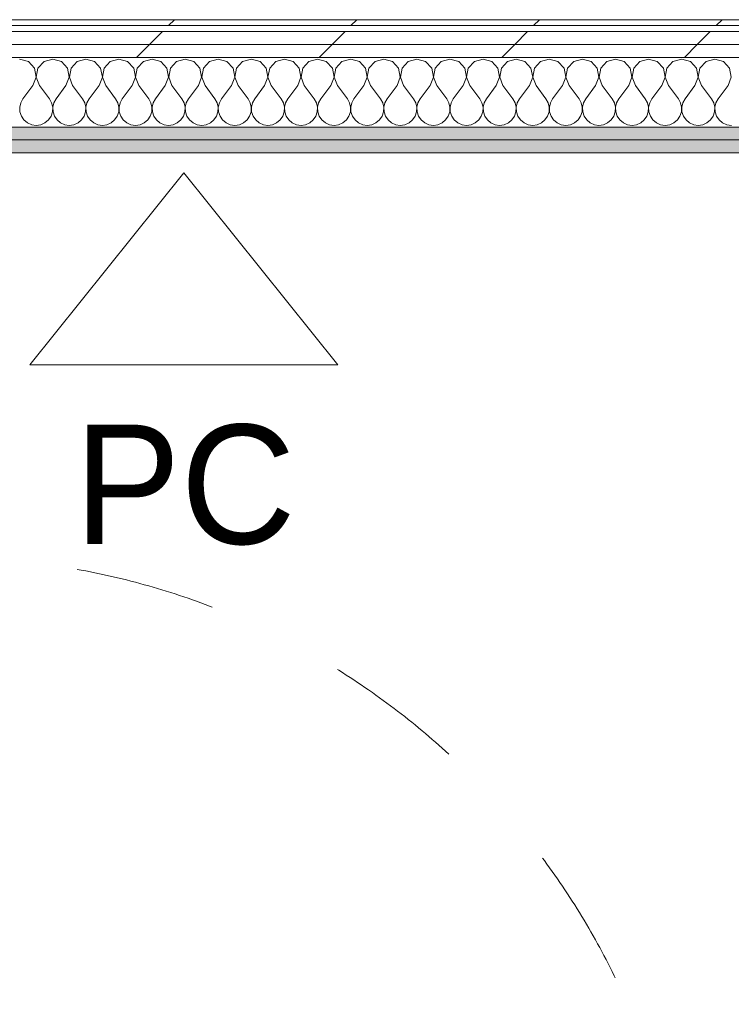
# Model space of a CAD drawing. Header units: millimetres. Extents: x -30280 to 22128, y -17757 to 4746.
# Tile 149 of 171: x -2983 to -2267, y -14665 to -13675. Entities that reach past the tile are written whole.
import ezdxf

# ---------------------------------------------------------------- set-up
doc = ezdxf.new("R2010")
doc.units = ezdxf.units.MM
doc.header["$MEASUREMENT"] = 0
doc.linetypes.add('Rayas Pequeñas', pattern=[282.222222, 141.111111, -141.111111])
doc.linetypes.add('Wipeout_Contour', pattern=[1000, 0, -1000])
for name, color, linetype, lineweight in [('Nuevo_01 2D_Mobiliari_Pluma_Nº__101', 252, 'Continuous', 5), ('Nuevo_01_2D_Acabats_Pluma_Nº__20', 1, 'Continuous', 5), ('Nuevo_08_E_Envans secs_Pluma_Nº__1', 7, 'Continuous', 5)]:
    doc.layers.add(name, color=color, linetype=linetype, lineweight=lineweight)
doc.layers.add('Nuevo_08_E_Envans secs', color=7, linetype='Continuous')
for name, color, linetype, lineweight, true_color in [('Nuevo_08_E_Envans secs_Pluma_Nº__102', 7, 'Continuous', 5, 0xcccccc), ('Nuevo_08_E_Envans secs_Pluma_Nº__171', 171, 'Continuous', 13, 0xaaaaff), ('Nuevo_08_E_Envans secs_Pluma_Nº__177', 7, 'Continuous', 15, 0xf7e046), ('Nuevo_08_E_Envans secs_Pluma_Nº__79', 7, 'Continuous', 5, 0xaaffd5)]:
    doc.layers.add(name, color=color, linetype=linetype, lineweight=lineweight, true_color=true_color)
doc.styles.add('Estilo_Generado_1', font='txt')
pattern_1 = [(45, (0, 0), (-183.8478, 183.8478), [195, -65]), (45, (7e-14, 183.85), (-183.8478, 183.8478), [195, -65])]

# ---------------------------------------------------------------- blocks, each defined once
blk = doc.blocks.new('*X215')
at = {"layer": 'Nuevo_08_E_Envans secs_Pluma_Nº__102', "color": 254, "linetype": 'Continuous', "lineweight": 5, "true_color": 0xcccccc}
for p, q in [((-2974.57, -13716.72), (-2983.33, -13714.23)), ((-2950, -13714.23), (-2958.76, -13716.72)), ((-2941.24, -13716.72), (-2950, -13714.23)), ((-2916.67, -13714.23), (-2925.43, -13716.72)), ((-2907.9, -13716.72), (-2916.67, -13714.23)), ((-2883.33, -13714.23), (-2892.1, -13716.72)), ((-2874.57, -13716.72), (-2883.33, -13714.23)), ((-2850, -13714.23), (-2858.76, -13716.72)), ((-2841.24, -13716.72), (-2850, -13714.23)), ((-2816.67, -13714.23), (-2825.43, -13716.72)), ((-2807.9, -13716.72), (-2816.67, -13714.23)), ((-2783.33, -13714.23), (-2792.1, -13716.72)), ((-2774.57, -13716.72), (-2783.33, -13714.23)), ((-2750, -13714.23), (-2758.76, -13716.72)), ((-2741.24, -13716.72), (-2750, -13714.23)), ((-2716.67, -13714.23), (-2725.43, -13716.72)), ((-2707.9, -13716.72), (-2716.67, -13714.23)), ((-2683.33, -13714.23), (-2692.1, -13716.72)), ((-2674.57, -13716.72), (-2683.33, -13714.23)), ((-2650, -13714.23), (-2658.76, -13716.72)), ((-2641.24, -13716.72), (-2650, -13714.23)), ((-2616.67, -13714.23), (-2625.43, -13716.72)), ((-2607.9, -13716.72), (-2616.67, -13714.23)), ((-2583.33, -13714.23), (-2592.1, -13716.72)), ((-2574.57, -13716.72), (-2583.33, -13714.23)), ((-2550, -13714.23), (-2558.76, -13716.72)), ((-2541.24, -13716.72), (-2550, -13714.23)), ((-2516.67, -13714.23), (-2525.43, -13716.72)), ((-2507.9, -13716.72), (-2516.67, -13714.23)), ((-2483.33, -13714.23), (-2492.1, -13716.72)), ((-2474.57, -13716.72), (-2483.33, -13714.23)), ((-2450, -13714.23), (-2458.76, -13716.72)), ((-2441.24, -13716.72), (-2450, -13714.23)), ((-2416.67, -13714.23), (-2425.43, -13716.72)), ((-2407.9, -13716.72), (-2416.67, -13714.23)), ((-2383.33, -13714.23), (-2392.1, -13716.72)), ((-2374.57, -13716.72), (-2383.33, -13714.23)), ((-2350, -13714.23), (-2358.76, -13716.72)), ((-2341.24, -13716.72), (-2350, -13714.23)), ((-2316.67, -13714.23), (-2325.43, -13716.72)), ((-2307.9, -13716.72), (-2316.67, -13714.23)), ((-2283.33, -13714.23), (-2292.1, -13716.72)), ((-2274.57, -13716.72), (-2283.33, -13714.23)), ((-2968.43, -13723.44), (-2974.57, -13716.72)), ((-2966.73, -13732.39), (-2968.43, -13723.44)), ((-2964.91, -13723.44), (-2966.6, -13732.39)), ((-2958.76, -13716.72), (-2964.91, -13723.44)), ((-2935.09, -13723.44), (-2941.24, -13716.72)), ((-2933.4, -13732.39), (-2935.09, -13723.44)), ((-2931.57, -13723.44), (-2933.27, -13732.39)), ((-2925.43, -13716.72), (-2931.57, -13723.44)), ((-2901.76, -13723.44), (-2907.9, -13716.72)), ((-2900.07, -13732.39), (-2901.76, -13723.44)), ((-2898.24, -13723.44), (-2899.93, -13732.39)), ((-2892.1, -13716.72), (-2898.24, -13723.44)), ((-2868.43, -13723.44), (-2874.57, -13716.72)), ((-2866.73, -13732.39), (-2868.43, -13723.44)), ((-2864.91, -13723.44), (-2866.6, -13732.39)), ((-2858.76, -13716.72), (-2864.91, -13723.44)), ((-2835.09, -13723.44), (-2841.24, -13716.72)), ((-2833.4, -13732.39), (-2835.09, -13723.44)), ((-2831.57, -13723.44), (-2833.27, -13732.39)), ((-2825.43, -13716.72), (-2831.57, -13723.44)), ((-2801.76, -13723.44), (-2807.9, -13716.72)), ((-2800.07, -13732.39), (-2801.76, -13723.44)), ((-2798.24, -13723.44), (-2799.93, -13732.39)), ((-2792.1, -13716.72), (-2798.24, -13723.44)), ((-2768.43, -13723.44), (-2774.57, -13716.72)), ((-2766.73, -13732.39), (-2768.43, -13723.44)), ((-2764.91, -13723.44), (-2766.6, -13732.39)), ((-2758.76, -13716.72), (-2764.91, -13723.44)), ((-2735.09, -13723.44), (-2741.24, -13716.72)), ((-2733.4, -13732.39), (-2735.09, -13723.44)), ((-2731.57, -13723.44), (-2733.27, -13732.39)), ((-2725.43, -13716.72), (-2731.57, -13723.44)), ((-2701.76, -13723.44), (-2707.9, -13716.72)), ((-2700.07, -13732.39), (-2701.76, -13723.44)), ((-2698.24, -13723.44), (-2699.93, -13732.39)), ((-2692.1, -13716.72), (-2698.24, -13723.44)), ((-2668.43, -13723.44), (-2674.57, -13716.72)), ((-2666.73, -13732.39), (-2668.43, -13723.44)), ((-2664.91, -13723.44), (-2666.6, -13732.39)), ((-2658.76, -13716.72), (-2664.91, -13723.44)), ((-2635.09, -13723.44), (-2641.24, -13716.72)), ((-2633.4, -13732.39), (-2635.09, -13723.44)), ((-2631.57, -13723.44), (-2633.27, -13732.39)), ((-2625.43, -13716.72), (-2631.57, -13723.44)), ((-2601.76, -13723.44), (-2607.9, -13716.72)), ((-2600.07, -13732.39), (-2601.76, -13723.44)), ((-2598.24, -13723.44), (-2599.93, -13732.39)), ((-2592.1, -13716.72), (-2598.24, -13723.44)), ((-2568.43, -13723.44), (-2574.57, -13716.72)), ((-2566.73, -13732.39), (-2568.43, -13723.44)), ((-2564.91, -13723.44), (-2566.6, -13732.39)), ((-2558.76, -13716.72), (-2564.91, -13723.44)), ((-2535.09, -13723.44), (-2541.24, -13716.72)), ((-2533.4, -13732.39), (-2535.09, -13723.44)), ((-2531.57, -13723.44), (-2533.27, -13732.39)), ((-2525.43, -13716.72), (-2531.57, -13723.44)), ((-2501.76, -13723.44), (-2507.9, -13716.72)), ((-2500.07, -13732.39), (-2501.76, -13723.44)), ((-2498.24, -13723.44), (-2499.93, -13732.39)), ((-2492.1, -13716.72), (-2498.24, -13723.44)), ((-2468.43, -13723.44), (-2474.57, -13716.72)), ((-2466.73, -13732.39), (-2468.43, -13723.44)), ((-2464.91, -13723.44), (-2466.6, -13732.39)), ((-2458.76, -13716.72), (-2464.91, -13723.44)), ((-2435.09, -13723.44), (-2441.24, -13716.72)), ((-2433.4, -13732.39), (-2435.09, -13723.44)), ((-2431.57, -13723.44), (-2433.27, -13732.39)), ((-2425.43, -13716.72), (-2431.57, -13723.44)), ((-2401.76, -13723.44), (-2407.9, -13716.72)), ((-2400.07, -13732.39), (-2401.76, -13723.44)), ((-2398.24, -13723.44), (-2399.93, -13732.39)), ((-2392.1, -13716.72), (-2398.24, -13723.44)), ((-2368.43, -13723.44), (-2374.57, -13716.72)), ((-2366.73, -13732.39), (-2368.43, -13723.44)), ((-2364.91, -13723.44), (-2366.6, -13732.39)), ((-2358.76, -13716.72), (-2364.91, -13723.44)), ((-2335.09, -13723.44), (-2341.24, -13716.72)), ((-2333.4, -13732.39), (-2335.09, -13723.44)), ((-2331.57, -13723.44), (-2333.27, -13732.39)), ((-2325.43, -13716.72), (-2331.57, -13723.44)), ((-2301.76, -13723.44), (-2307.9, -13716.72)), ((-2300.07, -13732.39), (-2301.76, -13723.44)), ((-2298.24, -13723.44), (-2299.93, -13732.39)), ((-2292.1, -13716.72), (-2298.24, -13723.44)), ((-2268.43, -13723.44), (-2274.57, -13716.72)), ((-2266.73, -13732.39), (-2268.43, -13723.44)), ((-2970, -13740.89), (-2966.73, -13732.39)), ((-2966.6, -13732.39), (-2963.33, -13740.89)), ((-2936.67, -13740.89), (-2933.4, -13732.39)), ((-2933.27, -13732.39), (-2930, -13740.89)), ((-2903.33, -13740.89), (-2900.07, -13732.39)), ((-2899.93, -13732.39), (-2896.67, -13740.89)), ((-2870, -13740.89), (-2866.73, -13732.39)), ((-2866.6, -13732.39), (-2863.33, -13740.89)), ((-2836.67, -13740.89), (-2833.4, -13732.39)), ((-2833.27, -13732.39), (-2830, -13740.89)), ((-2803.33, -13740.89), (-2800.07, -13732.39)), ((-2799.93, -13732.39), (-2796.67, -13740.89)), ((-2770, -13740.89), (-2766.73, -13732.39)), ((-2766.6, -13732.39), (-2763.33, -13740.89)), ((-2736.67, -13740.89), (-2733.4, -13732.39)), ((-2733.27, -13732.39), (-2730, -13740.89)), ((-2703.33, -13740.89), (-2700.07, -13732.39)), ((-2699.93, -13732.39), (-2696.67, -13740.89)), ((-2670, -13740.89), (-2666.73, -13732.39)), ((-2666.6, -13732.39), (-2663.33, -13740.89)), ((-2636.67, -13740.89), (-2633.4, -13732.39)), ((-2633.27, -13732.39), (-2630, -13740.89)), ((-2603.33, -13740.89), (-2600.07, -13732.39)), ((-2599.93, -13732.39), (-2596.67, -13740.89)), ((-2570, -13740.89), (-2566.73, -13732.39)), ((-2566.6, -13732.39), (-2563.33, -13740.89)), ((-2536.67, -13740.89), (-2533.4, -13732.39)), ((-2533.27, -13732.39), (-2530, -13740.89)), ((-2503.33, -13740.89), (-2500.07, -13732.39)), ((-2499.93, -13732.39), (-2496.67, -13740.89)), ((-2470, -13740.89), (-2466.73, -13732.39)), ((-2466.6, -13732.39), (-2463.33, -13740.89)), ((-2436.67, -13740.89), (-2433.4, -13732.39)), ((-2433.27, -13732.39), (-2430, -13740.89)), ((-2403.33, -13740.89), (-2400.07, -13732.39)), ((-2399.93, -13732.39), (-2396.67, -13740.89)), ((-2370, -13740.89), (-2366.73, -13732.39)), ((-2366.6, -13732.39), (-2363.33, -13740.89)), ((-2336.67, -13740.89), (-2333.4, -13732.39)), ((-2333.27, -13732.39), (-2330, -13740.89)), ((-2303.33, -13740.89), (-2300.07, -13732.39)), ((-2299.93, -13732.39), (-2296.67, -13740.89)), ((-2270, -13740.89), (-2266.73, -13732.39)), ((-2970, -13740.89), (-2980, -13754.23)), ((-2963.33, -13740.89), (-2953.33, -13754.23)), ((-2936.67, -13740.89), (-2946.67, -13754.23)), ((-2930, -13740.89), (-2920, -13754.23)), ((-2903.33, -13740.89), (-2913.33, -13754.23)), ((-2896.67, -13740.89), (-2886.67, -13754.23)), ((-2870, -13740.89), (-2880, -13754.23)), ((-2863.33, -13740.89), (-2853.33, -13754.23)), ((-2836.67, -13740.89), (-2846.67, -13754.23)), ((-2830, -13740.89), (-2820, -13754.23)), ((-2803.33, -13740.89), (-2813.33, -13754.23)), ((-2796.67, -13740.89), (-2786.67, -13754.23)), ((-2770, -13740.89), (-2780, -13754.23)), ((-2763.33, -13740.89), (-2753.33, -13754.23)), ((-2736.67, -13740.89), (-2746.67, -13754.23)), ((-2730, -13740.89), (-2720, -13754.23)), ((-2703.33, -13740.89), (-2713.33, -13754.23)), ((-2696.67, -13740.89), (-2686.67, -13754.23)), ((-2670, -13740.89), (-2680, -13754.23)), ((-2663.33, -13740.89), (-2653.33, -13754.23)), ((-2636.67, -13740.89), (-2646.67, -13754.23)), ((-2630, -13740.89), (-2620, -13754.23)), ((-2603.33, -13740.89), (-2613.33, -13754.23)), ((-2596.67, -13740.89), (-2586.67, -13754.23)), ((-2570, -13740.89), (-2580, -13754.23)), ((-2563.33, -13740.89), (-2553.33, -13754.23)), ((-2536.67, -13740.89), (-2546.67, -13754.23)), ((-2530, -13740.89), (-2520, -13754.23)), ((-2503.33, -13740.89), (-2513.33, -13754.23)), ((-2496.67, -13740.89), (-2486.67, -13754.23)), ((-2470, -13740.89), (-2480, -13754.23)), ((-2463.33, -13740.89), (-2453.33, -13754.23)), ((-2436.67, -13740.89), (-2446.67, -13754.23)), ((-2430, -13740.89), (-2420, -13754.23)), ((-2403.33, -13740.89), (-2413.33, -13754.23)), ((-2396.67, -13740.89), (-2386.67, -13754.23)), ((-2370, -13740.89), (-2380, -13754.23)), ((-2363.33, -13740.89), (-2353.33, -13754.23)), ((-2336.67, -13740.89), (-2346.67, -13754.23)), ((-2330, -13740.89), (-2320, -13754.23)), ((-2303.33, -13740.89), (-2313.33, -13754.23)), ((-2296.67, -13740.89), (-2286.67, -13754.23)), ((-2270, -13740.89), (-2280, -13754.23)), ((-2982.23, -13758.25), (-2983.27, -13762.73)), ((-2983.27, -13762.73), (-2983.04, -13767.32)), ((-2980, -13754.23), (-2982.23, -13758.25)), ((-2951.11, -13758.25), (-2953.33, -13754.23)), ((-2950.07, -13762.73), (-2951.11, -13758.25)), ((-2950.29, -13767.32), (-2950.07, -13762.73)), ((-2948.89, -13758.25), (-2949.93, -13762.73)), ((-2949.93, -13762.73), (-2949.71, -13767.32)), ((-2946.67, -13754.23), (-2948.89, -13758.25)), ((-2917.77, -13758.25), (-2920, -13754.23)), ((-2916.73, -13762.73), (-2917.77, -13758.25)), ((-2916.96, -13767.32), (-2916.73, -13762.73)), ((-2915.56, -13758.25), (-2916.6, -13762.73)), ((-2916.6, -13762.73), (-2916.38, -13767.32)), ((-2913.33, -13754.23), (-2915.56, -13758.25)), ((-2884.44, -13758.25), (-2886.67, -13754.23)), ((-2883.4, -13762.73), (-2884.44, -13758.25)), ((-2883.62, -13767.32), (-2883.4, -13762.73)), ((-2882.23, -13758.25), (-2883.27, -13762.73)), ((-2883.27, -13762.73), (-2883.04, -13767.32)), ((-2880, -13754.23), (-2882.23, -13758.25)), ((-2851.11, -13758.25), (-2853.33, -13754.23)), ((-2850.07, -13762.73), (-2851.11, -13758.25)), ((-2850.29, -13767.32), (-2850.07, -13762.73)), ((-2848.89, -13758.25), (-2849.93, -13762.73)), ((-2849.93, -13762.73), (-2849.71, -13767.32)), ((-2846.67, -13754.23), (-2848.89, -13758.25)), ((-2817.77, -13758.25), (-2820, -13754.23)), ((-2816.73, -13762.73), (-2817.77, -13758.25)), ((-2816.96, -13767.32), (-2816.73, -13762.73)), ((-2815.56, -13758.25), (-2816.6, -13762.73)), ((-2816.6, -13762.73), (-2816.38, -13767.32)), ((-2813.33, -13754.23), (-2815.56, -13758.25)), ((-2784.44, -13758.25), (-2786.67, -13754.23)), ((-2783.4, -13762.73), (-2784.44, -13758.25)), ((-2783.62, -13767.32), (-2783.4, -13762.73)), ((-2782.23, -13758.25), (-2783.27, -13762.73)), ((-2783.27, -13762.73), (-2783.04, -13767.32)), ((-2780, -13754.23), (-2782.23, -13758.25)), ((-2751.11, -13758.25), (-2753.33, -13754.23)), ((-2750.07, -13762.73), (-2751.11, -13758.25)), ((-2750.29, -13767.32), (-2750.07, -13762.73)), ((-2748.89, -13758.25), (-2749.93, -13762.73)), ((-2749.93, -13762.73), (-2749.71, -13767.32)), ((-2746.67, -13754.23), (-2748.89, -13758.25)), ((-2717.77, -13758.25), (-2720, -13754.23)), ((-2716.73, -13762.73), (-2717.77, -13758.25)), ((-2716.96, -13767.32), (-2716.73, -13762.73)), ((-2715.56, -13758.25), (-2716.6, -13762.73)), ((-2716.6, -13762.73), (-2716.38, -13767.32)), ((-2713.33, -13754.23), (-2715.56, -13758.25)), ((-2684.44, -13758.25), (-2686.67, -13754.23)), ((-2683.4, -13762.73), (-2684.44, -13758.25)), ((-2683.62, -13767.32), (-2683.4, -13762.73)), ((-2682.23, -13758.25), (-2683.27, -13762.73)), ((-2683.27, -13762.73), (-2683.04, -13767.32)), ((-2680, -13754.23), (-2682.23, -13758.25)), ((-2651.11, -13758.25), (-2653.33, -13754.23)), ((-2650.07, -13762.73), (-2651.11, -13758.25)), ((-2650.29, -13767.32), (-2650.07, -13762.73)), ((-2648.89, -13758.25), (-2649.93, -13762.73)), ((-2649.93, -13762.73), (-2649.71, -13767.32)), ((-2646.67, -13754.23), (-2648.89, -13758.25)), ((-2617.77, -13758.25), (-2620, -13754.23)), ((-2616.73, -13762.73), (-2617.77, -13758.25)), ((-2616.96, -13767.32), (-2616.73, -13762.73)), ((-2615.56, -13758.25), (-2616.6, -13762.73)), ((-2616.6, -13762.73), (-2616.38, -13767.32)), ((-2613.33, -13754.23), (-2615.56, -13758.25)), ((-2584.44, -13758.25), (-2586.67, -13754.23)), ((-2583.4, -13762.73), (-2584.44, -13758.25)), ((-2583.62, -13767.32), (-2583.4, -13762.73)), ((-2582.23, -13758.25), (-2583.27, -13762.73)), ((-2583.27, -13762.73), (-2583.04, -13767.32)), ((-2580, -13754.23), (-2582.23, -13758.25)), ((-2551.11, -13758.25), (-2553.33, -13754.23)), ((-2550.07, -13762.73), (-2551.11, -13758.25)), ((-2550.29, -13767.32), (-2550.07, -13762.73)), ((-2548.89, -13758.25), (-2549.93, -13762.73)), ((-2549.93, -13762.73), (-2549.71, -13767.32)), ((-2546.67, -13754.23), (-2548.89, -13758.25)), ((-2517.77, -13758.25), (-2520, -13754.23)), ((-2516.73, -13762.73), (-2517.77, -13758.25)), ((-2516.96, -13767.32), (-2516.73, -13762.73)), ((-2515.56, -13758.25), (-2516.6, -13762.73)), ((-2516.6, -13762.73), (-2516.38, -13767.32)), ((-2513.33, -13754.23), (-2515.56, -13758.25)), ((-2484.44, -13758.25), (-2486.67, -13754.23)), ((-2483.4, -13762.73), (-2484.44, -13758.25)), ((-2483.62, -13767.32), (-2483.4, -13762.73)), ((-2482.23, -13758.25), (-2483.27, -13762.73)), ((-2483.27, -13762.73), (-2483.04, -13767.32)), ((-2480, -13754.23), (-2482.23, -13758.25)), ((-2451.11, -13758.25), (-2453.33, -13754.23)), ((-2450.07, -13762.73), (-2451.11, -13758.25)), ((-2450.29, -13767.32), (-2450.07, -13762.73)), ((-2448.89, -13758.25), (-2449.93, -13762.73)), ((-2449.93, -13762.73), (-2449.71, -13767.32)), ((-2446.67, -13754.23), (-2448.89, -13758.25)), ((-2417.77, -13758.25), (-2420, -13754.23)), ((-2416.73, -13762.73), (-2417.77, -13758.25)), ((-2416.96, -13767.32), (-2416.73, -13762.73)), ((-2415.56, -13758.25), (-2416.6, -13762.73)), ((-2416.6, -13762.73), (-2416.38, -13767.32)), ((-2413.33, -13754.23), (-2415.56, -13758.25)), ((-2384.44, -13758.25), (-2386.67, -13754.23)), ((-2383.4, -13762.73), (-2384.44, -13758.25)), ((-2383.62, -13767.32), (-2383.4, -13762.73)), ((-2382.23, -13758.25), (-2383.27, -13762.73)), ((-2383.27, -13762.73), (-2383.04, -13767.32)), ((-2380, -13754.23), (-2382.23, -13758.25)), ((-2351.11, -13758.25), (-2353.33, -13754.23)), ((-2350.07, -13762.73), (-2351.11, -13758.25)), ((-2350.29, -13767.32), (-2350.07, -13762.73)), ((-2348.89, -13758.25), (-2349.93, -13762.73)), ((-2349.93, -13762.73), (-2349.71, -13767.32)), ((-2346.67, -13754.23), (-2348.89, -13758.25)), ((-2317.77, -13758.25), (-2320, -13754.23)), ((-2316.73, -13762.73), (-2317.77, -13758.25)), ((-2316.96, -13767.32), (-2316.73, -13762.73)), ((-2315.56, -13758.25), (-2316.6, -13762.73)), ((-2316.6, -13762.73), (-2316.38, -13767.32)), ((-2313.33, -13754.23), (-2315.56, -13758.25)), ((-2284.44, -13758.25), (-2286.67, -13754.23)), ((-2283.4, -13762.73), (-2284.44, -13758.25)), ((-2283.62, -13767.32), (-2283.4, -13762.73)), ((-2282.23, -13758.25), (-2283.27, -13762.73)), ((-2283.27, -13762.73), (-2283.04, -13767.32)), ((-2280, -13754.23), (-2282.23, -13758.25)), ((-2983.04, -13767.32), (-2981.57, -13771.68)), ((-2981.57, -13771.68), (-2978.97, -13775.47)), ((-2954.36, -13775.47), (-2951.76, -13771.68)), ((-2951.76, -13771.68), (-2950.29, -13767.32)), ((-2949.71, -13767.32), (-2948.24, -13771.68)), ((-2948.24, -13771.68), (-2945.64, -13775.47)), ((-2921.03, -13775.47), (-2918.43, -13771.68)), ((-2918.43, -13771.68), (-2916.96, -13767.32)), ((-2916.38, -13767.32), (-2914.91, -13771.68)), ((-2914.91, -13771.68), (-2912.3, -13775.47)), ((-2887.7, -13775.47), (-2885.09, -13771.68)), ((-2885.09, -13771.68), (-2883.62, -13767.32)), ((-2883.04, -13767.32), (-2881.57, -13771.68)), ((-2881.57, -13771.68), (-2878.97, -13775.47)), ((-2854.36, -13775.47), (-2851.76, -13771.68)), ((-2851.76, -13771.68), (-2850.29, -13767.32)), ((-2849.71, -13767.32), (-2848.24, -13771.68)), ((-2848.24, -13771.68), (-2845.64, -13775.47)), ((-2821.03, -13775.47), (-2818.43, -13771.68)), ((-2818.43, -13771.68), (-2816.96, -13767.32)), ((-2816.38, -13767.32), (-2814.91, -13771.68)), ((-2814.91, -13771.68), (-2812.3, -13775.47)), ((-2787.7, -13775.47), (-2785.09, -13771.68)), ((-2785.09, -13771.68), (-2783.62, -13767.32)), ((-2783.04, -13767.32), (-2781.57, -13771.68)), ((-2781.57, -13771.68), (-2778.97, -13775.47)), ((-2754.36, -13775.47), (-2751.76, -13771.68)), ((-2751.76, -13771.68), (-2750.29, -13767.32)), ((-2749.71, -13767.32), (-2748.24, -13771.68)), ((-2748.24, -13771.68), (-2745.64, -13775.47)), ((-2721.03, -13775.47), (-2718.43, -13771.68)), ((-2718.43, -13771.68), (-2716.96, -13767.32)), ((-2716.38, -13767.32), (-2714.91, -13771.68)), ((-2714.91, -13771.68), (-2712.3, -13775.47)), ((-2687.7, -13775.47), (-2685.09, -13771.68)), ((-2685.09, -13771.68), (-2683.62, -13767.32)), ((-2683.04, -13767.32), (-2681.57, -13771.68)), ((-2681.57, -13771.68), (-2678.97, -13775.47)), ((-2654.36, -13775.47), (-2651.76, -13771.68)), ((-2651.76, -13771.68), (-2650.29, -13767.32)), ((-2649.71, -13767.32), (-2648.24, -13771.68)), ((-2648.24, -13771.68), (-2645.64, -13775.47)), ((-2621.03, -13775.47), (-2618.43, -13771.68)), ((-2618.43, -13771.68), (-2616.96, -13767.32)), ((-2616.38, -13767.32), (-2614.91, -13771.68)), ((-2614.91, -13771.68), (-2612.3, -13775.47)), ((-2587.7, -13775.47), (-2585.09, -13771.68)), ((-2585.09, -13771.68), (-2583.62, -13767.32)), ((-2583.04, -13767.32), (-2581.57, -13771.68)), ((-2581.57, -13771.68), (-2578.97, -13775.47)), ((-2554.36, -13775.47), (-2551.76, -13771.68)), ((-2551.76, -13771.68), (-2550.29, -13767.32)), ((-2549.71, -13767.32), (-2548.24, -13771.68)), ((-2548.24, -13771.68), (-2545.64, -13775.47)), ((-2521.03, -13775.47), (-2518.43, -13771.68)), ((-2518.43, -13771.68), (-2516.96, -13767.32)), ((-2516.38, -13767.32), (-2514.91, -13771.68)), ((-2514.91, -13771.68), (-2512.3, -13775.47)), ((-2487.7, -13775.47), (-2485.09, -13771.68)), ((-2485.09, -13771.68), (-2483.62, -13767.32)), ((-2483.04, -13767.32), (-2481.57, -13771.68)), ((-2481.57, -13771.68), (-2478.97, -13775.47)), ((-2454.36, -13775.47), (-2451.76, -13771.68)), ((-2451.76, -13771.68), (-2450.29, -13767.32)), ((-2449.71, -13767.32), (-2448.24, -13771.68)), ((-2448.24, -13771.68), (-2445.64, -13775.47)), ((-2421.03, -13775.47), (-2418.43, -13771.68)), ((-2418.43, -13771.68), (-2416.96, -13767.32)), ((-2416.38, -13767.32), (-2414.91, -13771.68)), ((-2414.91, -13771.68), (-2412.3, -13775.47)), ((-2387.7, -13775.47), (-2385.09, -13771.68)), ((-2385.09, -13771.68), (-2383.62, -13767.32)), ((-2383.04, -13767.32), (-2381.57, -13771.68)), ((-2381.57, -13771.68), (-2378.97, -13775.47)), ((-2354.36, -13775.47), (-2351.76, -13771.68)), ((-2351.76, -13771.68), (-2350.29, -13767.32)), ((-2349.71, -13767.32), (-2348.24, -13771.68)), ((-2348.24, -13771.68), (-2345.64, -13775.47)), ((-2321.03, -13775.47), (-2318.43, -13771.68)), ((-2318.43, -13771.68), (-2316.96, -13767.32)), ((-2316.38, -13767.32), (-2314.91, -13771.68)), ((-2314.91, -13771.68), (-2312.3, -13775.47)), ((-2287.7, -13775.47), (-2285.09, -13771.68)), ((-2285.09, -13771.68), (-2283.62, -13767.32)), ((-2283.04, -13767.32), (-2281.57, -13771.68)), ((-2281.57, -13771.68), (-2278.97, -13775.47)), ((-2978.97, -13775.47), (-2975.43, -13778.4)), ((-2975.43, -13778.4), (-2971.22, -13780.26)), ((-2971.22, -13780.26), (-2966.67, -13780.89)), ((-2966.67, -13780.89), (-2962.11, -13780.26)), ((-2962.11, -13780.26), (-2957.9, -13778.4)), ((-2957.9, -13778.4), (-2954.36, -13775.47)), ((-2945.64, -13775.47), (-2942.1, -13778.4)), ((-2942.1, -13778.4), (-2937.89, -13780.26)), ((-2937.89, -13780.26), (-2933.33, -13780.89)), ((-2933.33, -13780.89), (-2928.78, -13780.26)), ((-2928.78, -13780.26), (-2924.57, -13778.4)), ((-2924.57, -13778.4), (-2921.03, -13775.47)), ((-2912.3, -13775.47), (-2908.76, -13778.4)), ((-2908.76, -13778.4), (-2904.55, -13780.26)), ((-2904.55, -13780.26), (-2900, -13780.89)), ((-2900, -13780.89), (-2895.45, -13780.26)), ((-2895.45, -13780.26), (-2891.24, -13778.4)), ((-2891.24, -13778.4), (-2887.7, -13775.47)), ((-2878.97, -13775.47), (-2875.43, -13778.4)), ((-2875.43, -13778.4), (-2871.22, -13780.26)), ((-2871.22, -13780.26), (-2866.67, -13780.89)), ((-2866.67, -13780.89), (-2862.11, -13780.26)), ((-2862.11, -13780.26), (-2857.9, -13778.4)), ((-2857.9, -13778.4), (-2854.36, -13775.47)), ((-2845.64, -13775.47), (-2842.1, -13778.4)), ((-2842.1, -13778.4), (-2837.89, -13780.26)), ((-2837.89, -13780.26), (-2833.33, -13780.89)), ((-2833.33, -13780.89), (-2828.78, -13780.26)), ((-2828.78, -13780.26), (-2824.57, -13778.4)), ((-2824.57, -13778.4), (-2821.03, -13775.47)), ((-2812.3, -13775.47), (-2808.76, -13778.4)), ((-2808.76, -13778.4), (-2804.55, -13780.26)), ((-2804.55, -13780.26), (-2800, -13780.89)), ((-2800, -13780.89), (-2795.45, -13780.26)), ((-2795.45, -13780.26), (-2791.24, -13778.4)), ((-2791.24, -13778.4), (-2787.7, -13775.47)), ((-2778.97, -13775.47), (-2775.43, -13778.4)), ((-2775.43, -13778.4), (-2771.22, -13780.26)), ((-2771.22, -13780.26), (-2766.67, -13780.89)), ((-2766.67, -13780.89), (-2762.11, -13780.26)), ((-2762.11, -13780.26), (-2757.9, -13778.4)), ((-2757.9, -13778.4), (-2754.36, -13775.47)), ((-2745.64, -13775.47), (-2742.1, -13778.4)), ((-2742.1, -13778.4), (-2737.89, -13780.26)), ((-2737.89, -13780.26), (-2733.33, -13780.89)), ((-2733.33, -13780.89), (-2728.78, -13780.26)), ((-2728.78, -13780.26), (-2724.57, -13778.4)), ((-2724.57, -13778.4), (-2721.03, -13775.47)), ((-2712.3, -13775.47), (-2708.76, -13778.4)), ((-2708.76, -13778.4), (-2704.55, -13780.26)), ((-2704.55, -13780.26), (-2700, -13780.89)), ((-2700, -13780.89), (-2695.45, -13780.26)), ((-2695.45, -13780.26), (-2691.24, -13778.4)), ((-2691.24, -13778.4), (-2687.7, -13775.47)), ((-2678.97, -13775.47), (-2675.43, -13778.4)), ((-2675.43, -13778.4), (-2671.22, -13780.26)), ((-2671.22, -13780.26), (-2666.67, -13780.89)), ((-2666.67, -13780.89), (-2662.11, -13780.26)), ((-2662.11, -13780.26), (-2657.9, -13778.4)), ((-2657.9, -13778.4), (-2654.36, -13775.47)), ((-2645.64, -13775.47), (-2642.1, -13778.4)), ((-2642.1, -13778.4), (-2637.89, -13780.26)), ((-2637.89, -13780.26), (-2633.33, -13780.89)), ((-2633.33, -13780.89), (-2628.78, -13780.26)), ((-2628.78, -13780.26), (-2624.57, -13778.4)), ((-2624.57, -13778.4), (-2621.03, -13775.47)), ((-2612.3, -13775.47), (-2608.76, -13778.4)), ((-2608.76, -13778.4), (-2604.55, -13780.26)), ((-2604.55, -13780.26), (-2600, -13780.89)), ((-2600, -13780.89), (-2595.45, -13780.26)), ((-2595.45, -13780.26), (-2591.24, -13778.4)), ((-2591.24, -13778.4), (-2587.7, -13775.47)), ((-2578.97, -13775.47), (-2575.43, -13778.4)), ((-2575.43, -13778.4), (-2571.22, -13780.26)), ((-2571.22, -13780.26), (-2566.67, -13780.89)), ((-2566.67, -13780.89), (-2562.11, -13780.26)), ((-2562.11, -13780.26), (-2557.9, -13778.4)), ((-2557.9, -13778.4), (-2554.36, -13775.47)), ((-2545.64, -13775.47), (-2542.1, -13778.4)), ((-2542.1, -13778.4), (-2537.89, -13780.26)), ((-2537.89, -13780.26), (-2533.33, -13780.89)), ((-2533.33, -13780.89), (-2528.78, -13780.26)), ((-2528.78, -13780.26), (-2524.57, -13778.4)), ((-2524.57, -13778.4), (-2521.03, -13775.47)), ((-2512.3, -13775.47), (-2508.76, -13778.4)), ((-2508.76, -13778.4), (-2504.55, -13780.26)), ((-2504.55, -13780.26), (-2500, -13780.89)), ((-2500, -13780.89), (-2495.45, -13780.26)), ((-2495.45, -13780.26), (-2491.24, -13778.4)), ((-2491.24, -13778.4), (-2487.7, -13775.47)), ((-2478.97, -13775.47), (-2475.43, -13778.4)), ((-2475.43, -13778.4), (-2471.22, -13780.26)), ((-2471.22, -13780.26), (-2466.67, -13780.89)), ((-2466.67, -13780.89), (-2462.11, -13780.26)), ((-2462.11, -13780.26), (-2457.9, -13778.4)), ((-2457.9, -13778.4), (-2454.36, -13775.47)), ((-2445.64, -13775.47), (-2442.1, -13778.4)), ((-2442.1, -13778.4), (-2437.89, -13780.26)), ((-2437.89, -13780.26), (-2433.33, -13780.89)), ((-2433.33, -13780.89), (-2428.78, -13780.26)), ((-2428.78, -13780.26), (-2424.57, -13778.4)), ((-2424.57, -13778.4), (-2421.03, -13775.47)), ((-2412.3, -13775.47), (-2408.76, -13778.4)), ((-2408.76, -13778.4), (-2404.55, -13780.26)), ((-2404.55, -13780.26), (-2400, -13780.89)), ((-2400, -13780.89), (-2395.45, -13780.26)), ((-2395.45, -13780.26), (-2391.24, -13778.4)), ((-2391.24, -13778.4), (-2387.7, -13775.47)), ((-2378.97, -13775.47), (-2375.43, -13778.4)), ((-2375.43, -13778.4), (-2371.22, -13780.26)), ((-2371.22, -13780.26), (-2366.67, -13780.89)), ((-2366.67, -13780.89), (-2362.11, -13780.26)), ((-2362.11, -13780.26), (-2357.9, -13778.4)), ((-2357.9, -13778.4), (-2354.36, -13775.47)), ((-2345.64, -13775.47), (-2342.1, -13778.4)), ((-2342.1, -13778.4), (-2337.89, -13780.26)), ((-2337.89, -13780.26), (-2333.33, -13780.89)), ((-2333.33, -13780.89), (-2328.78, -13780.26)), ((-2328.78, -13780.26), (-2324.57, -13778.4)), ((-2324.57, -13778.4), (-2321.03, -13775.47)), ((-2312.3, -13775.47), (-2308.76, -13778.4)), ((-2308.76, -13778.4), (-2304.55, -13780.26)), ((-2304.55, -13780.26), (-2300, -13780.89)), ((-2300, -13780.89), (-2295.45, -13780.26)), ((-2295.45, -13780.26), (-2291.24, -13778.4)), ((-2291.24, -13778.4), (-2287.7, -13775.47)), ((-2278.97, -13775.47), (-2275.43, -13778.4)), ((-2275.43, -13778.4), (-2271.22, -13780.26)), ((-2271.22, -13780.26), (-2266.67, -13780.89))]:
    blk.add_line(p, q, dxfattribs=at)
blk = doc.blocks.new('Muro_76_1', base_point=(-1686.99, -13808.56))
at = {"layer": 'Nuevo_08_E_Envans secs_Pluma_Nº__79', "linetype": 'Continuous', "lineweight": 5, "true_color": 0xaaffd5}
for points in [[(-3827.08, -13795.56), (-1673.98, -13795.56), (-1673.97, -13782.56), (-3827.07, -13782.56)], [(-3814.09, -13808.56), (-1686.99, -13808.56), (-1686.98, -13795.56), (-3814.08, -13795.56)]]:
    blk.add_hatch(color=121, dxfattribs=at).paths.add_polyline_path(points)
at = {"layer": 'Nuevo_08_E_Envans secs_Pluma_Nº__1', "color": 7, "linetype": 'Continuous', "lineweight": 5}
for p, q in [((-1673.97, -13782.56), (-3827.07, -13782.56)), ((-1686.98, -13795.56), (-3814.08, -13795.56))]:
    blk.add_line(p, q, dxfattribs=at)
at = {"layer": 'Nuevo_08_E_Envans secs_Pluma_Nº__1', "color": 7, "linetype": 'Continuous', "lineweight": 5, "flags": 128}
blk.add_lwpolyline([(-3814.09, -13808.56), (-1686.99, -13808.56)], dxfattribs=at)
at = {"color": 254, "linetype": 'Wipeout_Contour', "lineweight": 0, "ltscale": 56046.815593}
blk.add_wipeout([(-4024.34, -13680.56), (-1558.9, -13680.56), (-1558.89, -13674.56), (-4024.34, -13674.56)], dxfattribs=at).dxf.layer = 'Nuevo_08_E_Envans secs'
at = {"color": 254, "linetype": 'Wipeout_Contour', "lineweight": 0, "ltscale": 56111.684151}
blk.add_wipeout([(-4024.34, -13699.56), (-1577.91, -13699.56), (-1577.9, -13686.56), (-4024.34, -13686.56)], dxfattribs=at).dxf.layer = 'Nuevo_08_E_Envans secs'
at = {"layer": 'Nuevo_08_E_Envans secs_Pluma_Nº__171', "linetype": 'Continuous', "lineweight": 13, "true_color": 0xaaaaff}
h = blk.add_hatch(dxfattribs=at)
h.set_pattern_fill('Panellat_HPL_0001', color=161, style=0, pattern_type=2)
h.set_pattern_definition(pattern_1)
h.paths.add_polyline_path([(-4024.34, -13680.56), (-1558.9, -13680.56), (-1558.89, -13674.56), (-4024.34, -13674.56)])
at = {"layer": 'Nuevo_08_E_Envans secs_Pluma_Nº__177', "linetype": 'Continuous', "lineweight": 15, "true_color": 0xf7e046}
h = blk.add_hatch(dxfattribs=at)
h.set_pattern_fill('Panellat_HPL_0001', color=53, style=0, pattern_type=2)
h.set_pattern_definition(pattern_1)
h.paths.add_polyline_path([(-4024.34, -13699.56), (-1577.91, -13699.56), (-1577.9, -13686.56), (-4024.34, -13686.56)])
at = {"layer": 'Nuevo_08_E_Envans secs_Pluma_Nº__1', "color": 7, "linetype": 'Continuous', "lineweight": 5}
for p, q in [((-1564.9, -13680.56), (-4024.34, -13680.56)), ((-1577.9, -13686.56), (-4024.34, -13686.56))]:
    blk.add_line(p, q, dxfattribs=at)
at = {"layer": 'Nuevo_08_E_Envans secs_Pluma_Nº__1', "color": 7, "linetype": 'Continuous', "lineweight": 5, "flags": 128}
blk.add_lwpolyline([(-1558.89, -13674.56), (-4024.34, -13674.56)], dxfattribs=at)
at = {"color": 254, "linetype": 'Wipeout_Contour', "lineweight": 0, "ltscale": 56165.447628}
blk.add_wipeout([(-4024.34, -13712.56), (-1590.92, -13712.56), (-1590.91, -13699.56), (-4024.34, -13699.56)], dxfattribs=at).dxf.layer = 'Nuevo_08_E_Envans secs'
at = {"layer": 'Nuevo_08_E_Envans secs_Pluma_Nº__177', "linetype": 'Continuous', "lineweight": 15, "true_color": 0xf7e046}
h = blk.add_hatch(dxfattribs=at)
h.set_pattern_fill('Panellat_HPL_0001', color=53, style=0, pattern_type=2)
h.set_pattern_definition(pattern_1)
h.paths.add_polyline_path([(-4024.34, -13712.56), (-1590.92, -13712.56), (-1590.91, -13699.56), (-4024.34, -13699.56)])
at = {"layer": 'Nuevo_08_E_Envans secs_Pluma_Nº__1', "color": 7, "linetype": 'Continuous', "lineweight": 5}
for p, q in [((-1590.91, -13699.56), (-4024.34, -13699.56)), ((-1660.92, -13712.56), (-3840.02, -13712.56))]:
    blk.add_line(p, q, dxfattribs=at)
at = {"layer": 'Nuevo_08_E_Envans secs', "color": 7, "lineweight": 20}
blk.add_blockref('*X215', (0, 0), dxfattribs=at)

msp = doc.modelspace()

# ---------------------------------------------------------------- linework, layer by layer
at = {"layer": 'Nuevo_01 2D_Mobiliari_Pluma_Nº__101', "color": 252, "linetype": 'Rayas Pequeñas', "lineweight": 5}
msp.add_circle((-3058.67, -14965.97), 750, dxfattribs=at)

# ---------------------------------------------------------------- block references
at = {"layer": 'Nuevo_08_E_Envans secs', "color": 7, "lineweight": 20}
msp.add_blockref('Muro_76_1', (-1686.99, -13808.56), dxfattribs=at)

# ---------------------------------------------------------------- texts
at = {"layer": 'Nuevo_01_2D_Acabats_Pluma_Nº__20', "color": 1, "linetype": 'Continuous', "lineweight": 5, "insert": (-2816.88, -14203.84), "char_height": 120, "attachment_point": 8, "style": 'Estilo_Generado_1'}
msp.add_mtext('\\A1;{\\pqc;\\fCentury Gothic|b0|i0|c0|p0;\\W1.000000;PC}', dxfattribs=at)

# ---------------------------------------------------------------- next in the draw order: linework, layer by layer
at = {"layer": 'Nuevo_01_2D_Acabats_Pluma_Nº__20', "color": 1, "linetype": 'Continuous', "lineweight": 5, "flags": 128}
msp.add_lwpolyline([(-2973.08, -14021.77), (-2662.83, -14021.77), (-2817.95, -13828.56)], close=True, dxfattribs=at)

doc.saveas('drawing.dxf')
